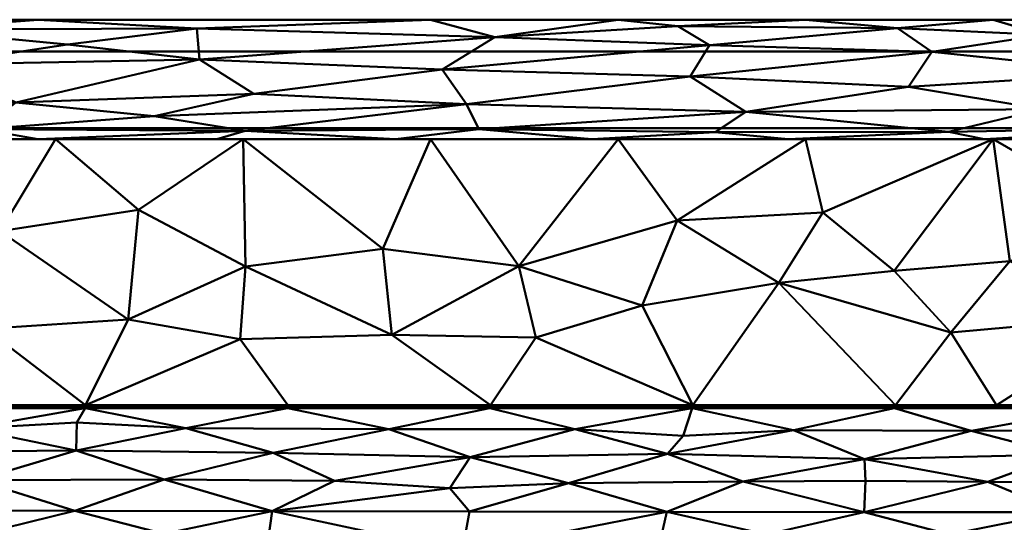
# Model space of a CAD drawing. Header units: millimetres. Extents: x -300 to 300, y -450 to 0.
# Tile 256 of 256: x 16 to 61, y -23 to 0. Entities that reach past the tile are written whole.
import ezdxf

# ---------------------------------------------------------------- set-up
doc = ezdxf.new("R2010")
doc.units = ezdxf.units.MM
doc.layers.add('A-GENM', color=13, linetype='Continuous', lineweight=30)

# ---------------------------------------------------------------- blocks, each defined once
blk = doc.blocks.new('MODEL - MODEL-355502-View 1')
at = {"layer": 'A-GENM', "lineweight": 40}
mesh = blk.add_polyface(dxfattribs=at)
corners = [(23.956, -1.837, 1.765), (17.865, -1.139, 1.538), (11.751, -2.071, 1.804), (10.63, -0.452, 1.077), (8.251, 0), (0, -0.272, 0.864), (13.858, -5.044, 1.081), (8.249, -5.5), (16.498, -5.5), (0, -5.228, 0.864), (7.306, -3.969, 1.682), (21.863, -4.452, 1.497), (26.46, -3.419, 1.811), (15.469, -3.819, 1.726), (0, -0.981, 1.459), (0, -5.5), (0, -3.638, 1.765), (0, -4.519, 1.459), (26.055, -5.13, 0.991), (0, -1.862, 1.765), (0, -2.75, 1.854), (35.151, -2.301, 1.843), (24.747, -5.5), (32.996, -5.5), (37.576, -0.807, 1.368), (23.822, -0.408, 1.034), (16.502, 0), (25.557, 0), (34.612, 0), (36.845, -5.041, 1.091), (36.271, -3.901, 1.713), (0, 0)]
mesh.append_faces([[corners[k] for k in face] for face in [(19, 2, 14), (9, 10, 17), (22, 18, 8)]], dxfattribs={"vtx0": -1, "vtx1": -1})
mesh.append_faces([[corners[k] for k in face] for face in [(0, 1, 2), (3, 4, 5), (9, 6, 10), (11, 12, 13), (7, 6, 9), (8, 18, 6), (0, 12, 21), (20, 10, 2), (0, 2, 13), (24, 25, 0), (3, 14, 2), (25, 26, 3), (3, 1, 25), (13, 2, 10), (28, 25, 24), (13, 10, 6), (13, 6, 11), (29, 18, 23), (21, 24, 0), (18, 30, 11), (13, 12, 0), (12, 11, 30), (18, 11, 6), (2, 1, 3), (1, 0, 25)]], dxfattribs={"vtx0": -1, "vtx1": -1, "vtx2": -1})
mesh.append_faces([[corners[k] for k in face] for face in [(6, 7, 8), (3, 5, 14), (3, 26, 4)]], dxfattribs={"vtx0": -1, "vtx2": -1})
mesh.append_faces([[corners[k] for k in face] for face in [(31, 5, 4)]], dxfattribs={"vtx1": -1})
mesh.append_faces([[corners[k] for k in face] for face in [(16, 17, 10), (19, 20, 2), (22, 23, 18), (27, 26, 25, 28), (20, 16, 10)]], dxfattribs={"vtx1": -1, "vtx2": -1})
mesh.append_faces([[corners[k] for k in face] for face in [(9, 15, 7)]], dxfattribs={"vtx2": -1})
mesh = blk.add_polyface(dxfattribs=at)
corners = [(67.011, -2.442, 1.884), (56.664, -3.096, 1.87), (62.868, -4.126, 1.662), (57.737, -1.479, 1.693), (37.576, -0.807, 1.368), (35.151, -2.301, 1.843), (47.484, -1.175, 1.569), (62.91, -0.694, 1.306), (56.152, -0.384, 1.019), (46.03, -0.301, 0.912), (43.265, 0), (42.053, -5.5), (47.747, -5.187, 0.93), (36.845, -5.041, 1.091), (36.271, -3.901, 1.713), (26.055, -5.13, 0.991), (51.11, -5.5), (58.518, -5.168, 0.959), (74.605, -3.669, 1.806), (49.164, -4.247, 1.603), (46.588, -2.613, 1.872), (26.46, -3.419, 1.811), (32.996, -5.5), (69.925, -4.965, 1.182), (60.167, -5.5), (69.225, 0), (60.572, 0), (70.948, -0.73, 1.338), (69.225, -5.5), (51.919, 0), (34.612, 0)]
mesh.append_faces([[corners[k] for k in face] for face in [(16, 12, 11), (28, 23, 24), (30, 4, 10)]], dxfattribs={"vtx0": -1, "vtx1": -1})
mesh.append_faces([[corners[k] for k in face] for face in [(0, 1, 2), (0, 3, 1), (4, 5, 6), (7, 3, 0), (3, 8, 6), (6, 8, 9), (9, 10, 4), (11, 12, 13), (14, 15, 13), (16, 17, 12), (18, 0, 2), (14, 13, 19), (19, 13, 12), (20, 14, 19), (19, 12, 17), (14, 20, 5), (20, 3, 6), (14, 5, 21), (2, 19, 17), (2, 17, 23), (17, 24, 23), (19, 2, 1), (7, 8, 3), (1, 20, 19), (20, 1, 3), (20, 6, 5), (4, 6, 9), (7, 27, 25), (29, 9, 8), (26, 8, 7), (27, 7, 0)]], dxfattribs={"vtx0": -1, "vtx1": -1, "vtx2": -1})
mesh.append_faces([[corners[k] for k in face] for face in [(13, 22, 11), (9, 29, 10), (17, 16, 24)]], dxfattribs={"vtx0": -1, "vtx2": -1})
mesh.append_faces([[corners[k] for k in face] for face in [(25, 26, 7), (26, 29, 8)]], dxfattribs={"vtx1": -1, "vtx2": -1})
mesh = blk.add_polyface(dxfattribs=at)
corners = [(276.899, -5, -110), (-276.899, -5, -110), (-276.899, -1.464, -108.536), (-276.899, 0, -105), (276.899, 0, -105), (276.899, -1.464, -108.536)]
mesh.append_faces([[corners[k] for k in face] for face in [(3, 4, 5, 2)]], dxfattribs={"vtx2": -1})
mesh.append_faces([[corners[k] for k in face] for face in [(5, 0, 1, 2)]], dxfattribs={"vtx3": -1})
mesh = blk.add_polyface(dxfattribs=at)
corners = [(-276.899, 0, -105), (-276.899, 0), (276.899, 0), (276.899, 0, -105)]
mesh.append_faces([[corners[k] for k in face] for face in [(0, 1, 2, 3)]])
mesh = blk.add_polyface(dxfattribs=at)
corners = [(294.911, -426.924, -110), (294.787, -429.851, -110), (294.371, -432.752, -110), (293.58, -435.571, -110), (292.317, -438.211, -110), (290.513, -440.513, -110), (288.211, -442.317, -110), (285.571, -443.58, -110), (282.752, -444.371, -110), (279.852, -444.787, -110), (276.924, -444.911, -110), (-276.924, -444.911, -110), (-279.851, -444.787, -110), (-282.752, -444.371, -110), (-285.571, -443.58, -110), (-288.211, -442.317, -110), (-290.513, -440.513, -110), (-292.317, -438.211, -110), (-293.58, -435.571, -110), (-294.371, -432.752, -110), (-294.787, -429.852, -110), (-294.911, -426.924, -110), (-294.911, -23, -110), (-294.787, -20.069, -110), (-294.37, -17.166, -110), (-293.577, -14.344, -110), (-292.312, -11.702, -110), (-290.504, -9.399, -110), (-288.199, -7.594, -110), (-285.555, -6.332, -110), (-282.733, -5.541, -110), (-279.83, -5.124, -110), (-276.899, -5, -110), (276.899, -5, -110), (279.829, -5.124, -110), (282.733, -5.541, -110), (285.555, -6.332, -110), (288.199, -7.594, -110), (290.504, -9.399, -110), (292.312, -11.702, -110), (293.577, -14.344, -110), (294.37, -17.166, -110), (294.787, -20.069, -110), (294.911, -23, -110), (22, -230, -110), (21.25, -224.306, -110), (19.053, -219, -110), (15.556, -214.444, -110), (11, -210.947, -110), (5.694, -208.75, -110), (0, -208, -110), (-5.694, -208.75, -110), (-11, -210.947, -110), (-15.556, -214.444, -110), (-19.053, -219, -110), (-21.25, -224.306, -110), (-22, -230, -110), (-21.25, -235.694, -110), (-19.053, -241, -110), (-15.556, -245.556, -110), (-11, -249.053, -110), (-5.694, -251.25, -110), (0, -252, -110), (5.694, -251.25, -110), (11, -249.053, -110), (15.556, -245.556, -110), (19.053, -241, -110), (21.25, -235.694, -110)]
mesh.append_faces([[corners[k] for k in face] for face in [(64, 10, 63), (61, 11, 60), (59, 11, 58), (51, 32, 50)]], dxfattribs={"vtx0": -1, "vtx1": -1})
mesh.append_faces([[corners[k] for k in face] for face in [(58, 11, 21, 57)]], dxfattribs={"vtx0": -1, "vtx1": -1, "vtx2": -1})
mesh.append_faces([[corners[k] for k in face] for face in [(33, 43, 46, 47)]], dxfattribs={"vtx0": -1, "vtx1": -1, "vtx3": -1})
mesh.append_faces([[corners[k] for k in face] for face in [(0, 67, 44, 43), (0, 66, 67), (41, 35, 36, 40), (35, 41, 42, 34), (40, 36, 37), (34, 42, 43, 33), (33, 49, 50, 32), (43, 45, 46), (43, 44, 45), (20, 12, 13), (22, 54, 55), (32, 52, 53), (22, 55, 56)]], dxfattribs={"vtx0": -1, "vtx2": -1})
mesh.append_faces([[corners[k] for k in face] for face in [(0, 9, 10, 66), (32, 53, 54, 22)]], dxfattribs={"vtx0": -1, "vtx2": -1, "vtx3": -1})
mesh.append_faces([[corners[k] for k in face] for face in [(2, 7, 8, 9), (18, 13, 14, 15), (13, 18, 19, 20)]], dxfattribs={"vtx0": -1, "vtx3": -1})
mesh.append_faces([[corners[k] for k in face] for face in [(3, 4, 7, 2), (1, 2, 9, 0), (65, 66, 10), (64, 65, 10), (47, 48, 33), (48, 49, 33), (61, 62, 11), (59, 60, 11), (51, 52, 32), (28, 29, 25)]], dxfattribs={"vtx1": -1, "vtx2": -1})
mesh.append_faces([[corners[k] for k in face] for face in [(62, 63, 10, 11), (11, 12, 20, 21), (56, 57, 21, 22), (31, 32, 22, 23), (23, 24, 30, 31), (24, 25, 29, 30)]], dxfattribs={"vtx1": -1, "vtx3": -1})
mesh.append_faces([[corners[k] for k in face] for face in [(26, 27, 28, 25)]], dxfattribs={"vtx2": -1})
mesh.append_faces([[corners[k] for k in face] for face in [(4, 5, 6, 7), (37, 38, 39, 40), (15, 16, 17, 18)]], dxfattribs={"vtx3": -1})
mesh = blk.add_polyface(dxfattribs=at)
corners = [(-4.698, -11.635, -3.707), (0, -5.5), (-8.653, -5.5), (14.753, -9.756, -2.571), (8.653, -5.5), (8.089, -11.636, -3.707), (9.343, -17.771, -7.414), (18.686, -17.771, -7.414), (14.067, -14.259, -5.292), (1.699, -9.756, -2.572), (2.438, -13.893, -5.071), (-10.246, -13.752, -4.986), (-18.687, -17.771, -7.414), (-9.344, -17.771, -7.414), (39.472, -14.649, -5.528), (46.717, -17.771, -7.414), (44.371, -13.18, -4.64), (0, -17.771, -7.414), (26.073, -11.377, -3.551), (20.664, -13.818, -5.026), (25.83, -14.728, -5.576), (21.132, -8.766, -1.973), (25.959, -5.5), (17.306, -5.5), (43.265, -5.5), (34.612, -5.5), (38.678, -11.358, -3.54), (32.402, -10.564, -3.059), (32.819, -14.535, -5.459), (-10.388, -9.782, -2.587), (-17.306, -5.5), (28.03, -17.771, -7.414), (37.373, -17.771, -7.414), (45.993, -9.255, -2.269)]
mesh.append_faces([[corners[k] for k in face] for face in [(30, 29, 2), (1, 9, 4), (6, 10, 17), (22, 27, 25), (15, 14, 32)]], dxfattribs={"vtx0": -1, "vtx1": -1})
mesh.append_faces([[corners[k] for k in face] for face in [(3, 4, 5), (8, 5, 6), (9, 1, 0), (10, 5, 9), (14, 15, 16), (18, 19, 20), (21, 19, 18), (27, 18, 28), (8, 3, 5), (29, 11, 0), (0, 2, 29), (10, 6, 5), (0, 10, 9), (10, 0, 17), (7, 19, 8), (21, 23, 3), (3, 8, 19), (9, 5, 4), (27, 22, 18), (20, 28, 18), (19, 21, 3), (22, 21, 18), (7, 20, 19), (14, 28, 32), (28, 26, 27), (26, 25, 27), (24, 26, 33), (16, 33, 26), (14, 16, 26), (28, 14, 26)]], dxfattribs={"vtx0": -1, "vtx1": -1, "vtx2": -1})
mesh.append_faces([[corners[k] for k in face] for face in [(28, 20, 31, 32)]], dxfattribs={"vtx0": -1, "vtx1": -1, "vtx3": -1})
mesh.append_faces([[corners[k] for k in face] for face in [(0, 1, 2), (0, 13, 17), (21, 22, 23), (3, 23, 4)]], dxfattribs={"vtx0": -1, "vtx2": -1})
mesh.append_faces([[corners[k] for k in face] for face in [(11, 12, 13, 0)]], dxfattribs={"vtx0": -1, "vtx2": -1, "vtx3": -1})
mesh.append_faces([[corners[k] for k in face] for face in [(6, 7, 8), (24, 25, 26), (7, 31, 20)]], dxfattribs={"vtx1": -1, "vtx2": -1})
mesh = blk.add_polyface(dxfattribs=at)
corners = [(87.863, -12.166, -4.028), (93.304, -9.886, -2.65), (87.265, -8.827, -2.01), (84.091, -17.771, -7.414), (88.762, -17.771, -7.414), (61.35, -11.133, -3.404), (58.616, -14.422, -5.391), (67.169, -13.659, -4.93), (56.005, -11.584, -3.676), (69.225, -5.5), (73.05, -11.415, -3.574), (77.878, -5.5), (86.531, -5.5), (81.832, -9.445, -2.384), (72.233, -14.81, -5.625), (67.453, -9.465, -2.395), (93.336, -13.709, -4.96), (98.782, -11.685, -3.737), (81.153, -13.854, -5.048), (74.747, -17.771, -7.414), (46.717, -17.771, -7.414), (56.06, -17.771, -7.414), (50.684, -12.135, -4.009), (93.434, -17.771, -7.414), (52.717, -8.888, -2.047), (45.993, -9.255, -2.269), (51.919, -5.5), (44.371, -13.18, -4.64), (60.572, -5.5), (60.732, -17.771, -7.414), (65.404, -17.771, -7.414), (43.265, -5.5), (95.184, -5.5)]
mesh.append_faces([[corners[k] for k in face] for face in [(9, 10, 11), (26, 24, 28), (29, 6, 21), (30, 7, 29)]], dxfattribs={"vtx0": -1, "vtx1": -1})
mesh.append_faces([[corners[k] for k in face] for face in [(0, 1, 2), (5, 6, 7), (8, 6, 5), (12, 13, 2), (10, 7, 14), (15, 7, 10), (16, 17, 1), (10, 14, 18), (10, 18, 13), (11, 10, 13), (18, 0, 13), (0, 2, 13), (18, 3, 0), (24, 25, 22), (10, 9, 15), (6, 8, 22), (25, 24, 26), (27, 22, 25), (29, 7, 6), (5, 7, 15), (22, 21, 6), (0, 16, 1), (24, 22, 8), (8, 5, 28), (20, 22, 27), (30, 14, 7), (18, 14, 19), (28, 24, 8), (15, 28, 5), (32, 2, 1), (4, 16, 0)]], dxfattribs={"vtx0": -1, "vtx1": -1, "vtx2": -1})
mesh.append_faces([[corners[k] for k in face] for face in [(0, 3, 4), (15, 9, 28), (14, 30, 19), (25, 26, 31)]], dxfattribs={"vtx0": -1, "vtx2": -1})
mesh.append_faces([[corners[k] for k in face] for face in [(19, 3, 18), (20, 21, 22), (4, 23, 16), (12, 11, 13), (32, 12, 2)]], dxfattribs={"vtx1": -1, "vtx2": -1})
mesh = blk.add_polyface(dxfattribs=at)
corners = [(9.335, -17.914, -7.622), (-0.001, -17.914, -7.62), (4.043, -18.881, -8.785), (9.147, -19.94, -9.692), (-0.091, -20.033, -9.755), (13.677, -21.225, -10.398), (5.395, -21.214, -10.39), (23.316, -18.828, -8.735), (18.671, -17.914, -7.625), (18.282, -18.57, -8.452), (28.007, -17.914, -7.627), (32.691, -18.886, -8.801), (30.176, -21.257, -10.428), (36.44, -20.168, -9.87), (27.347, -19.977, -9.73), (-9.337, -17.914, -7.622), (-4.657, -18.826, -8.728), (13.315, -18.846, -8.75), (9.092, -22.631, -10.774), (22.32, -21.195, -10.394), (18.252, -19.867, -9.644), (-5.302, -21.184, -10.378), (0.025, -21.531, -10.508), (-0.012, -22.616, -10.769), (27.301, -22.659, -10.794), (35.495, -21.597, -10.56), (18.197, -22.646, -10.78), (-9.321, -19.91, -9.671)]
mesh.append_faces([[corners[k] for k in face] for face in [(15, 16, 1), (0, 17, 8), (18, 6, 23)]], dxfattribs={"vtx0": -1, "vtx1": -1})
mesh.append_faces([[corners[k] for k in face] for face in [(3, 2, 4), (5, 3, 6), (7, 8, 9), (10, 7, 11), (12, 13, 14), (9, 8, 17), (5, 6, 18), (2, 17, 0), (19, 14, 20), (14, 13, 11), (7, 14, 11), (21, 22, 4), (1, 16, 2), (22, 21, 23), (6, 3, 4), (3, 17, 2), (12, 24, 25), (5, 19, 20), (3, 20, 17), (19, 24, 12), (14, 7, 20), (16, 27, 4), (22, 6, 4), (14, 19, 12), (3, 5, 20), (9, 17, 20), (2, 16, 4), (5, 26, 19), (22, 23, 6), (7, 9, 20)]], dxfattribs={"vtx0": -1, "vtx1": -1, "vtx2": -1})
mesh.append_faces([[corners[k] for k in face] for face in [(7, 10, 8), (19, 26, 24)]], dxfattribs={"vtx0": -1, "vtx2": -1})
mesh.append_faces([[corners[k] for k in face] for face in [(0, 1, 2), (18, 26, 5)]], dxfattribs={"vtx1": -1, "vtx2": -1})
mesh = blk.add_polyface(dxfattribs=at)
corners = [(16.141, -17.88, -7.564), (16.655, -17.881, -7.566), (16.408, -17.851, -7.508), (16.921, -17.914, -7.624), (16.922, -17.852, -7.509), (13.432, -17.851, -7.508), (13.79, -17.878, -7.56), (13.946, -17.844, -7.495), (13.129, -17.881, -7.565), (17.798, -17.878, -7.559), (18.228, -17.851, -7.508), (17.589, -17.834, -7.479), (14.308, -17.814, -7.452), (14.015, -17.771, -7.414), (15.895, -17.851, -7.508), (15.463, -17.878, -7.559), (17.143, -17.816, -7.455), (16.644, -17.817, -7.455), (15.767, -17.771, -7.414), (15.256, -17.834, -7.479), (15.754, -17.914, -7.624), (14.808, -17.816, -7.455), (14.458, -17.851, -7.509), (14.587, -17.914, -7.624), (14.876, -17.878, -7.56), (18.102, -17.771, -7.414), (17.504, -17.914, -7.624), (18.088, -17.914, -7.625), (16.935, -17.771, -7.414), (16.351, -17.771, -7.414), (17.518, -17.771, -7.414), (14.599, -17.771, -7.414), (16.337, -17.914, -7.624), (15.17, -17.914, -7.624), (14.003, -17.914, -7.624), (15.183, -17.771, -7.414), (13.431, -17.771, -7.414), (13.42, -17.914, -7.623)]
mesh.append_faces([[corners[k] for k in face] for face in [(28, 16, 30), (20, 15, 33), (18, 14, 29), (23, 6, 34), (31, 21, 35), (36, 7, 13), (30, 11, 25)]], dxfattribs={"vtx0": -1, "vtx1": -1})
mesh.append_faces([[corners[k] for k in face] for face in [(0, 1, 2), (1, 3, 4), (5, 6, 7), (8, 6, 5), (9, 10, 11), (7, 12, 13), (14, 15, 0), (16, 17, 4), (14, 2, 17), (14, 18, 19), (15, 20, 0), (15, 14, 19), (21, 12, 22), (22, 23, 24), (10, 25, 11), (9, 4, 26), (11, 4, 9), (28, 17, 16), (30, 16, 11), (4, 17, 2), (31, 12, 21), (1, 4, 2), (32, 1, 0), (11, 16, 4), (14, 0, 2), (15, 24, 33), (15, 19, 24), (22, 24, 19), (14, 17, 29), (35, 21, 19), (22, 12, 7), (6, 23, 22), (7, 36, 5), (7, 6, 22), (19, 21, 22)]], dxfattribs={"vtx0": -1, "vtx1": -1, "vtx2": -1})
mesh.append_faces([[corners[k] for k in face] for face in [(9, 26, 27), (1, 32, 3)]], dxfattribs={"vtx0": -1, "vtx2": -1})
mesh.append_faces([[corners[k] for k in face] for face in [(28, 29, 17), (3, 26, 4), (20, 32, 0), (31, 13, 12), (23, 33, 24), (18, 35, 19), (37, 34, 6)]], dxfattribs={"vtx1": -1, "vtx2": -1})
mesh = blk.add_polyface(dxfattribs=at)
corners = [(20.732, -17.818, -7.456), (20.423, -17.852, -7.509), (20.932, -17.852, -7.51), (19.84, -17.856, -7.516), (18.988, -17.881, -7.566), (19.255, -17.914, -7.625), (18.473, -17.88, -7.564), (18.742, -17.851, -7.507), (20.422, -17.914, -7.625), (21.005, -17.914, -7.625), (20.109, -17.819, -7.458), (19.564, -17.817, -7.456), (18.98, -17.817, -7.455), (19.256, -17.852, -7.509), (18.228, -17.851, -7.508), (17.798, -17.878, -7.559), (19.27, -17.771, -7.414), (18.686, -17.771, -7.414), (18.088, -17.914, -7.625), (20.438, -17.771, -7.414), (21.606, -17.771, -7.414), (21.24, -17.817, -7.455), (21.772, -17.821, -7.46), (21.44, -17.852, -7.509), (22.127, -17.865, -7.534), (22.895, -17.851, -7.508), (22.774, -17.771, -7.414), (22.375, -17.826, -7.468), (19.854, -17.771, -7.414), (19.838, -17.914, -7.625), (21.022, -17.771, -7.414), (18.671, -17.914, -7.625), (22.19, -17.771, -7.414), (21.589, -17.914, -7.625), (22.756, -17.914, -7.626), (23.049, -17.883, -7.57), (22.172, -17.914, -7.626), (18.102, -17.771, -7.414)]
mesh.append_faces([[corners[k] for k in face] for face in [(29, 3, 5), (19, 0, 30), (8, 3, 29), (34, 24, 36), (36, 24, 33)]], dxfattribs={"vtx0": -1, "vtx1": -1})
mesh.append_faces([[corners[k] for k in face] for face in [(0, 1, 2), (3, 4, 5), (6, 4, 7), (1, 0, 10), (11, 12, 13), (6, 14, 15), (13, 3, 11), (14, 7, 12), (17, 14, 12), (15, 18, 6), (19, 10, 0), (20, 21, 22), (2, 23, 21), (23, 24, 22), (9, 23, 2), (25, 26, 27), (11, 10, 28), (7, 4, 13), (3, 10, 11), (8, 1, 3), (1, 10, 3), (30, 0, 21), (2, 21, 0), (16, 12, 11), (13, 12, 7), (13, 4, 3), (31, 4, 6), (14, 6, 7), (1, 8, 2), (22, 21, 23), (24, 27, 22), (32, 22, 27), (23, 33, 24), (27, 24, 25), (34, 35, 24)]], dxfattribs={"vtx0": -1, "vtx1": -1, "vtx2": -1})
mesh.append_faces([[corners[k] for k in face] for face in [(4, 31, 5), (22, 32, 20), (14, 17, 37), (23, 9, 33)]], dxfattribs={"vtx0": -1, "vtx2": -1})
mesh.append_faces([[corners[k] for k in face] for face in [(8, 9, 2), (16, 17, 12), (28, 16, 11), (19, 28, 10), (18, 31, 6), (20, 30, 21), (26, 32, 27)]], dxfattribs={"vtx1": -1, "vtx2": -1})
mesh = blk.add_polyface(dxfattribs=at)
corners = [(23.923, -17.914, -7.626), (23.925, -17.852, -7.509), (23.409, -17.859, -7.522), (26.259, -17.852, -7.509), (25.599, -17.864, -7.533), (26.257, -17.914, -7.627), (24.236, -17.818, -7.456), (23.573, -17.821, -7.46), (27.718, -17.883, -7.57), (28.007, -17.914, -7.627), (28.076, -17.858, -7.522), (24.432, -17.852, -7.511), (25.278, -17.821, -7.461), (25.11, -17.771, -7.414), (24.743, -17.817, -7.455), (23.049, -17.883, -7.57), (23.339, -17.914, -7.626), (23.942, -17.771, -7.414), (22.895, -17.851, -7.508), (22.127, -17.865, -7.534), (24.94, -17.852, -7.509), (24.506, -17.914, -7.626), (26.911, -17.859, -7.523), (26.572, -17.818, -7.457), (27.562, -17.851, -7.508), (27.446, -17.771, -7.414), (27.152, -17.821, -7.46), (25.843, -17.824, -7.465), (26.278, -17.771, -7.414), (22.756, -17.914, -7.626), (23.358, -17.771, -7.414), (22.774, -17.771, -7.414), (24.526, -17.771, -7.414), (25.694, -17.771, -7.414), (25.09, -17.914, -7.626), (25.673, -17.914, -7.626), (26.862, -17.771, -7.414), (27.424, -17.914, -7.627), (26.84, -17.914, -7.627), (28.243, -17.821, -7.46)]
mesh.append_faces([[corners[k] for k in face] for face in [(17, 6, 32), (35, 4, 34), (28, 23, 36), (21, 11, 0), (0, 2, 16), (5, 4, 35)]], dxfattribs={"vtx0": -1, "vtx1": -1})
mesh.append_faces([[corners[k] for k in face] for face in [(0, 1, 2), (3, 4, 5), (6, 7, 1), (8, 9, 10), (6, 1, 11), (12, 13, 14), (7, 2, 1), (2, 15, 16), (17, 7, 6), (15, 18, 19), (20, 14, 11), (21, 20, 11), (3, 22, 23), (24, 25, 26), (22, 8, 24), (3, 23, 27), (20, 4, 12), (28, 27, 23), (18, 15, 2), (7, 31, 18), (1, 0, 11), (2, 7, 18), (32, 6, 14), (11, 14, 6), (12, 14, 20), (12, 4, 27), (33, 12, 27), (3, 5, 22), (20, 34, 4), (3, 27, 4), (23, 26, 36), (22, 26, 23), (24, 26, 22), (37, 8, 22), (24, 8, 10), (39, 25, 24)]], dxfattribs={"vtx0": -1, "vtx1": -1, "vtx2": -1})
mesh.append_faces([[corners[k] for k in face] for face in [(12, 33, 13), (20, 21, 34)]], dxfattribs={"vtx0": -1, "vtx2": -1})
mesh.append_faces([[corners[k] for k in face] for face in [(29, 16, 15), (30, 31, 7, 17), (13, 32, 14), (28, 33, 27), (37, 9, 8), (25, 36, 26), (38, 37, 22, 5)]], dxfattribs={"vtx1": -1, "vtx2": -1})
mesh = blk.add_polyface(dxfattribs=at)
corners = [(63.76, -20.043, -9.837), (68.292, -21.32, -10.537), (71.75, -20.046, -9.858), (49.024, -21.289, -10.475), (40.979, -21.372, -10.49), (45.51, -22.686, -10.827), (54.675, -21.268, -10.48), (54.615, -22.698, -10.848), (59.558, -18.96, -8.905), (67.752, -18.931, -8.886), (65.352, -17.914, -7.636), (54.644, -20.263, -9.963), (51.362, -18.925, -8.859), (63.72, -22.71, -10.874), (60.322, -21.312, -10.511), (35.495, -21.597, -10.56), (36.44, -20.168, -9.87), (36.406, -22.673, -10.807), (56.016, -17.914, -7.634), (45.551, -20.011, -9.778), (46.679, -17.914, -7.632), (46.261, -19.179, -9.102), (41.27, -18.881, -8.803), (37.343, -17.914, -7.629), (32.691, -18.886, -8.801), (28.007, -17.914, -7.627), (27.301, -22.659, -10.794), (30.176, -21.257, -10.428)]
mesh.append_faces([[corners[k] for k in face] for face in [(13, 14, 7), (20, 12, 18), (7, 3, 5), (17, 15, 26)]], dxfattribs={"vtx0": -1, "vtx1": -1})
mesh.append_faces([[corners[k] for k in face] for face in [(0, 1, 2), (3, 4, 5), (6, 3, 7), (8, 9, 10), (11, 8, 12), (15, 4, 16), (14, 0, 11), (15, 17, 4), (1, 14, 13), (0, 2, 9), (19, 11, 12), (12, 20, 21), (21, 19, 12), (22, 21, 20), (24, 22, 23), (8, 0, 9), (19, 22, 16), (16, 22, 24), (12, 8, 18), (6, 11, 3), (0, 8, 11), (21, 22, 19), (19, 4, 3), (4, 19, 16), (1, 0, 14), (3, 11, 19), (27, 15, 16), (6, 14, 11), (14, 6, 7)]], dxfattribs={"vtx0": -1, "vtx1": -1, "vtx2": -1})
mesh.append_faces([[corners[k] for k in face] for face in [(8, 10, 18)]], dxfattribs={"vtx0": -1, "vtx2": -1})
mesh.append_faces([[corners[k] for k in face] for face in [(20, 23, 22), (17, 5, 4), (23, 25, 24)]], dxfattribs={"vtx1": -1, "vtx2": -1})
mesh = blk.add_polyface(dxfattribs=at)
corners = [(28.908, -17.818, -7.457), (28.243, -17.821, -7.46), (28.593, -17.852, -7.51), (29.415, -17.817, -7.455), (29.952, -17.821, -7.461), (29.782, -17.771, -7.414), (31.508, -17.914, -7.628), (31.773, -17.879, -7.563), (31.219, -17.884, -7.571), (29.607, -17.852, -7.51), (30.285, -17.866, -7.536), (32.397, -17.817, -7.455), (31.613, -17.848, -7.503), (32.119, -17.851, -7.508), (29.1, -17.853, -7.511), (28.591, -17.914, -7.627), (29.174, -17.914, -7.627), (28.614, -17.771, -7.414), (28.076, -17.858, -7.522), (32.635, -17.852, -7.511), (32.913, -17.818, -7.457), (32.386, -17.882, -7.567), (30.718, -17.882, -7.568), (31.106, -17.851, -7.508), (30.95, -17.771, -7.414), (30.569, -17.827, -7.469), (28.03, -17.771, -7.414), (27.446, -17.771, -7.414), (27.562, -17.851, -7.508), (29.198, -17.771, -7.414), (30.366, -17.771, -7.414), (30.925, -17.914, -7.628), (31.534, -17.771, -7.414), (29.758, -17.914, -7.627), (28.007, -17.914, -7.627), (30.341, -17.914, -7.628), (32.675, -17.914, -7.628), (32.092, -17.914, -7.628), (32.118, -17.771, -7.414), (32.702, -17.771, -7.414)]
mesh.append_faces([[corners[k] for k in face] for face in [(17, 0, 29), (15, 18, 34), (31, 22, 35), (36, 21, 37), (32, 12, 38), (35, 10, 33)]], dxfattribs={"vtx0": -1, "vtx1": -1})
mesh.append_faces([[corners[k] for k in face] for face in [(0, 1, 2), (3, 4, 5), (6, 7, 8), (4, 9, 10), (11, 12, 13), (0, 2, 14), (17, 1, 0), (9, 3, 14), (1, 18, 2), (16, 9, 14), (7, 13, 12), (11, 19, 20), (13, 7, 21), (22, 8, 23), (23, 24, 25), (18, 15, 2), (18, 1, 28), (29, 0, 3), (14, 3, 0), (4, 3, 9), (25, 4, 10), (30, 4, 25), (23, 25, 22), (9, 33, 10), (31, 8, 22), (35, 22, 10), (8, 7, 12), (23, 8, 12), (25, 10, 22), (37, 21, 7), (13, 21, 19), (12, 11, 38), (11, 13, 19), (12, 32, 23), (2, 15, 14)]], dxfattribs={"vtx0": -1, "vtx1": -1, "vtx2": -1})
mesh.append_faces([[corners[k] for k in face] for face in [(23, 32, 24), (7, 6, 37), (11, 39, 38), (9, 16, 33)]], dxfattribs={"vtx0": -1, "vtx2": -1})
mesh.append_faces([[corners[k] for k in face] for face in [(15, 16, 14), (26, 27, 1, 17), (30, 5, 4), (5, 29, 3), (31, 6, 8), (24, 30, 25)]], dxfattribs={"vtx1": -1, "vtx2": -1})
mesh = blk.add_polyface(dxfattribs=at)
corners = [(35.117, -17.847, -7.501), (35.037, -17.771, -7.414), (34.455, -17.851, -7.508), (37.308, -17.852, -7.511), (37.589, -17.818, -7.457), (37.072, -17.817, -7.455), (36.176, -17.914, -7.629), (36.443, -17.879, -7.563), (35.887, -17.884, -7.572), (36.791, -17.851, -7.508), (36.285, -17.848, -7.503), (34.72, -17.882, -7.568), (35.252, -17.88, -7.566), (37.054, -17.882, -7.568), (37.343, -17.914, -7.629), (35.779, -17.851, -7.508), (36.205, -17.771, -7.414), (32.913, -17.818, -7.457), (33.152, -17.852, -7.51), (33.579, -17.822, -7.462), (32.635, -17.852, -7.511), (32.386, -17.882, -7.567), (32.675, -17.914, -7.628), (33.286, -17.771, -7.414), (33.793, -17.867, -7.539), (35.009, -17.914, -7.629), (34.227, -17.882, -7.569), (33.842, -17.914, -7.628), (33.259, -17.914, -7.628), (32.702, -17.771, -7.414), (32.397, -17.817, -7.455), (33.87, -17.771, -7.414), (34.426, -17.914, -7.629), (34.453, -17.771, -7.414), (35.593, -17.914, -7.629), (36.76, -17.914, -7.629), (36.789, -17.771, -7.414), (37.373, -17.771, -7.414), (35.621, -17.771, -7.414)]
mesh.append_faces([[corners[k] for k in face] for face in [(27, 24, 28), (32, 26, 27), (6, 8, 34), (14, 13, 35), (1, 0, 38), (16, 10, 36)]], dxfattribs={"vtx0": -1, "vtx1": -1})
mesh.append_faces([[corners[k] for k in face] for face in [(0, 1, 2), (3, 4, 5), (6, 7, 8), (7, 9, 10), (11, 12, 0), (10, 9, 5), (9, 7, 13), (13, 14, 3), (15, 12, 8), (16, 15, 10), (17, 18, 19), (18, 20, 21), (22, 18, 21), (19, 23, 17), (19, 18, 24), (11, 25, 12), (26, 11, 2), (18, 28, 24), (29, 30, 17), (18, 17, 20), (19, 2, 31), (24, 2, 19), (32, 11, 26), (27, 26, 24), (0, 2, 11), (12, 15, 0), (24, 26, 2), (34, 8, 12), (8, 7, 10), (15, 8, 10), (35, 13, 7), (9, 13, 3), (10, 5, 36), (5, 9, 3), (37, 5, 4), (15, 38, 0)]], dxfattribs={"vtx0": -1, "vtx1": -1, "vtx2": -1})
mesh.append_faces([[corners[k] for k in face] for face in [(19, 31, 23), (12, 25, 34), (7, 6, 35), (5, 37, 36), (15, 16, 38), (18, 22, 28)]], dxfattribs={"vtx0": -1, "vtx2": -1})
mesh.append_faces([[corners[k] for k in face] for face in [(23, 29, 17), (32, 25, 11), (33, 31, 2, 1)]], dxfattribs={"vtx1": -1, "vtx2": -1})
mesh = blk.add_polyface(dxfattribs=at)
corners = [(37.825, -17.852, -7.51), (37.308, -17.852, -7.511), (37.343, -17.914, -7.629), (41.461, -17.771, -7.414), (41.463, -17.851, -7.508), (41.747, -17.817, -7.455), (39.125, -17.771, -7.414), (39.127, -17.851, -7.508), (39.409, -17.817, -7.455), (42.265, -17.818, -7.457), (41.981, -17.853, -7.512), (38.251, -17.822, -7.462), (37.589, -17.818, -7.457), (38.467, -17.867, -7.54), (39.927, -17.818, -7.457), (39.644, -17.853, -7.511), (37.957, -17.771, -7.414), (40.162, -17.852, -7.51), (40.587, -17.822, -7.462), (39.388, -17.882, -7.568), (39.677, -17.914, -7.63), (40.293, -17.771, -7.414), (40.804, -17.867, -7.54), (41.722, -17.882, -7.568), (42.011, -17.914, -7.63), (42.499, -17.852, -7.511), (37.927, -17.914, -7.629), (37.373, -17.771, -7.414), (38.541, -17.771, -7.414), (39.094, -17.914, -7.63), (38.51, -17.914, -7.63), (40.261, -17.914, -7.63), (39.709, -17.771, -7.414), (40.877, -17.771, -7.414), (41.428, -17.914, -7.63), (40.844, -17.914, -7.63), (42.045, -17.771, -7.414), (42.629, -17.771, -7.414), (42.595, -17.914, -7.631)]
mesh.append_faces([[corners[k] for k in face] for face in [(34, 22, 35), (35, 22, 31)]], dxfattribs={"vtx0": -1, "vtx1": -1})
mesh.append_faces([[corners[k] for k in face] for face in [(0, 1, 2), (3, 4, 5), (6, 7, 8), (9, 5, 10), (0, 11, 12), (0, 13, 11), (14, 8, 15), (16, 12, 11), (14, 17, 18), (19, 7, 13), (20, 17, 15), (19, 20, 15), (18, 21, 14), (18, 17, 22), (23, 4, 22), (24, 25, 10), (23, 24, 10), (0, 26, 13), (0, 12, 1), (11, 7, 28), (13, 7, 11), (29, 19, 13), (7, 19, 15), (17, 31, 22), (8, 7, 15), (32, 8, 14), (17, 14, 15), (18, 4, 33), (22, 4, 18), (34, 23, 22), (4, 23, 10), (5, 4, 10), (36, 5, 9), (25, 9, 10)]], dxfattribs={"vtx0": -1, "vtx1": -1, "vtx2": -1})
mesh.append_faces([[corners[k] for k in face] for face in [(11, 28, 16), (8, 32, 6), (18, 33, 21), (5, 36, 3), (0, 2, 26), (17, 20, 31), (25, 24, 38)]], dxfattribs={"vtx0": -1, "vtx2": -1})
mesh.append_faces([[corners[k] for k in face] for face in [(16, 27, 12), (29, 20, 19), (30, 29, 13, 26), (6, 28, 7), (21, 32, 14), (34, 24, 23), (3, 33, 4), (37, 36, 9)]], dxfattribs={"vtx1": -1, "vtx2": -1})
mesh = blk.add_polyface(dxfattribs=at)
corners = [(44.932, -17.852, -7.511), (44.591, -17.821, -7.461), (44.411, -17.858, -7.522), (46.679, -17.914, -7.632), (46.745, -17.858, -7.522), (46.39, -17.883, -7.572), (45.582, -17.86, -7.527), (44.929, -17.914, -7.631), (45.512, -17.914, -7.631), (46.096, -17.914, -7.631), (47.916, -17.86, -7.527), (47.263, -17.914, -7.632), (47.847, -17.914, -7.632), (47.266, -17.852, -7.511), (47.595, -17.819, -7.458), (46.927, -17.821, -7.461), (45.259, -17.819, -7.458), (47.301, -17.771, -7.414), (46.228, -17.851, -7.509), (46.133, -17.771, -7.414), (45.832, -17.82, -7.46), (42.499, -17.852, -7.511), (42.923, -17.822, -7.462), (42.265, -17.818, -7.457), (42.629, -17.771, -7.414), (43.141, -17.867, -7.54), (44.056, -17.883, -7.572), (44.345, -17.914, -7.631), (44.965, -17.771, -7.414), (43.895, -17.851, -7.509), (43.797, -17.771, -7.414), (43.497, -17.82, -7.46), (42.595, -17.914, -7.631), (43.178, -17.914, -7.631), (43.762, -17.914, -7.631), (43.213, -17.771, -7.414), (44.381, -17.771, -7.414), (45.549, -17.771, -7.414), (46.717, -17.771, -7.414), (47.885, -17.771, -7.414), (48.167, -17.82, -7.46)]
mesh.append_faces([[corners[k] for k in face] for face in [(24, 22, 35), (28, 16, 37), (7, 2, 27), (17, 14, 39), (11, 4, 3)]], dxfattribs={"vtx0": -1, "vtx1": -1})
mesh.append_faces([[corners[k] for k in face] for face in [(0, 1, 2), (3, 4, 5), (13, 10, 14), (13, 14, 15), (0, 6, 16), (17, 15, 14), (15, 4, 13), (18, 19, 20), (6, 5, 18), (0, 16, 1), (21, 22, 23), (22, 24, 23), (22, 21, 25), (2, 26, 27), (28, 1, 16), (26, 29, 25), (29, 30, 31), (21, 32, 25), (22, 31, 35), (22, 25, 31), (29, 31, 25), (34, 26, 25), (29, 26, 2), (1, 30, 29), (2, 7, 0), (2, 1, 29), (16, 20, 37), (6, 20, 16), (18, 20, 6), (9, 5, 6), (18, 5, 4), (15, 19, 18), (4, 11, 13), (4, 15, 18), (14, 40, 39), (13, 11, 10), (0, 7, 6)]], dxfattribs={"vtx0": -1, "vtx1": -1, "vtx2": -1})
mesh.append_faces([[corners[k] for k in face] for face in [(10, 11, 12)]], dxfattribs={"vtx0": -1, "vtx2": -1})
mesh.append_faces([[corners[k] for k in face] for face in [(6, 7, 8, 9), (25, 32, 33, 34)]], dxfattribs={"vtx0": -1, "vtx3": -1})
mesh.append_faces([[corners[k] for k in face] for face in [(34, 27, 26), (36, 30, 1, 28), (30, 35, 31), (9, 3, 5), (38, 19, 15, 17), (19, 37, 20)]], dxfattribs={"vtx1": -1, "vtx2": -1})
mesh = blk.add_polyface(dxfattribs=at)
corners = [(49.014, -17.914, -7.632), (49.079, -17.858, -7.522), (48.724, -17.883, -7.572), (51.326, -17.853, -7.513), (51.616, -17.818, -7.457), (51.097, -17.817, -7.455), (50.805, -17.771, -7.414), (50.807, -17.851, -7.509), (50.205, -17.859, -7.523), (49.931, -17.819, -7.458), (49.6, -17.852, -7.512), (49.262, -17.821, -7.461), (49.597, -17.914, -7.632), (51.845, -17.852, -7.512), (52.267, -17.822, -7.462), (51.059, -17.882, -7.57), (51.348, -17.914, -7.633), (51.972, -17.771, -7.414), (52.49, -17.867, -7.541), (53.393, -17.883, -7.573), (53.228, -17.851, -7.509), (49.637, -17.771, -7.414), (48.562, -17.851, -7.509), (48.469, -17.771, -7.414), (48.167, -17.82, -7.46), (47.916, -17.86, -7.527), (47.595, -17.819, -7.458), (48.43, -17.914, -7.632), (49.053, -17.771, -7.414), (47.885, -17.771, -7.414), (47.847, -17.914, -7.632), (50.221, -17.771, -7.414), (50.764, -17.914, -7.633), (50.181, -17.914, -7.632), (51.931, -17.914, -7.633), (51.388, -17.771, -7.414), (52.556, -17.771, -7.414), (52.837, -17.82, -7.46), (53.14, -17.771, -7.414), (53.098, -17.914, -7.633), (52.515, -17.914, -7.633)]
mesh.append_faces([[corners[k] for k in face] for face in [(27, 25, 30), (21, 9, 31), (17, 14, 36), (12, 1, 0)]], dxfattribs={"vtx0": -1, "vtx1": -1})
mesh.append_faces([[corners[k] for k in face] for face in [(0, 1, 2), (3, 4, 5), (6, 7, 5), (8, 9, 10), (9, 11, 10), (10, 1, 12), (13, 14, 4), (15, 7, 8), (16, 13, 3), (15, 16, 3), (14, 17, 4), (14, 13, 18), (19, 20, 18), (21, 11, 9), (11, 1, 10), (22, 23, 24), (25, 2, 22), (25, 24, 26), (22, 24, 25), (27, 2, 25), (22, 2, 1), (11, 23, 22), (10, 12, 8), (1, 11, 22), (9, 7, 31), (7, 9, 8), (32, 15, 8), (7, 15, 3), (13, 34, 18), (5, 7, 3), (35, 5, 4), (13, 4, 3), (14, 37, 36), (14, 18, 37), (20, 37, 18), (39, 19, 18)]], dxfattribs={"vtx0": -1, "vtx1": -1, "vtx2": -1})
mesh.append_faces([[corners[k] for k in face] for face in [(5, 35, 6), (13, 16, 34)]], dxfattribs={"vtx0": -1, "vtx2": -1})
mesh.append_faces([[corners[k] for k in face] for face in [(27, 0, 2), (28, 23, 11, 21), (23, 29, 24), (32, 16, 15), (33, 32, 8, 12), (6, 31, 7), (17, 35, 4), (38, 36, 37), (40, 39, 18, 34)]], dxfattribs={"vtx1": -1, "vtx2": -1})
mesh = blk.add_polyface(dxfattribs=at)
corners = [(57.812, -17.771, -7.414), (57.228, -17.771, -7.414), (57.815, -17.851, -7.509), (54.268, -17.853, -7.512), (53.933, -17.821, -7.461), (53.746, -17.858, -7.522), (55.476, -17.771, -7.414), (54.892, -17.771, -7.414), (55.479, -17.851, -7.509), (55.998, -17.853, -7.514), (56.292, -17.818, -7.457), (55.772, -17.817, -7.456), (54.876, -17.859, -7.525), (54.603, -17.819, -7.458), (54.265, -17.914, -7.633), (54.849, -17.914, -7.633), (55.432, -17.914, -7.634), (56.519, -17.852, -7.512), (56.939, -17.822, -7.462), (55.727, -17.882, -7.57), (56.016, -17.914, -7.634), (57.165, -17.867, -7.541), (53.393, -17.883, -7.573), (53.682, -17.914, -7.633), (54.308, -17.771, -7.414), (53.228, -17.851, -7.509), (53.14, -17.771, -7.414), (52.837, -17.82, -7.46), (58.63, -17.818, -7.457), (58.109, -17.817, -7.456), (58.334, -17.853, -7.514), (58.061, -17.882, -7.571), (58.35, -17.914, -7.634), (56.599, -17.914, -7.634), (57.183, -17.914, -7.634), (57.766, -17.914, -7.634), (53.098, -17.914, -7.633), (53.724, -17.771, -7.414), (56.06, -17.771, -7.414), (56.644, -17.771, -7.414), (58.396, -17.771, -7.414)]
mesh.append_faces([[corners[k] for k in face] for face in [(24, 13, 7), (14, 5, 23)]], dxfattribs={"vtx0": -1, "vtx1": -1})
mesh.append_faces([[corners[k] for k in face] for face in [(3, 4, 5), (9, 10, 11), (12, 13, 3), (13, 4, 3), (17, 18, 10), (19, 8, 12), (20, 17, 9), (19, 20, 9), (9, 17, 10), (18, 17, 21), (5, 22, 23), (24, 4, 13), (25, 26, 27), (28, 29, 30), (31, 2, 21), (31, 32, 30), (25, 22, 5), (4, 26, 25), (5, 14, 3), (5, 4, 25), (13, 8, 7), (8, 13, 12), (16, 19, 12), (8, 19, 9), (11, 8, 9), (17, 33, 21), (8, 11, 6), (10, 38, 11), (10, 18, 39), (18, 2, 1), (21, 2, 18), (35, 31, 21), (2, 31, 30), (29, 2, 30), (2, 29, 0), (3, 14, 12)]], dxfattribs={"vtx0": -1, "vtx1": -1, "vtx2": -1})
mesh.append_faces([[corners[k] for k in face] for face in [(18, 1, 39), (17, 20, 33)]], dxfattribs={"vtx0": -1, "vtx2": -1})
mesh.append_faces([[corners[k] for k in face] for face in [(12, 14, 15, 16), (21, 33, 34, 35)]], dxfattribs={"vtx0": -1, "vtx3": -1})
mesh.append_faces([[corners[k] for k in face] for face in [(0, 1, 2), (6, 7, 8), (36, 23, 22), (37, 26, 4, 24), (16, 20, 19), (38, 6, 11), (39, 38, 10), (35, 32, 31), (40, 0, 29)]], dxfattribs={"vtx1": -1, "vtx2": -1})
mesh = blk.add_polyface(dxfattribs=at)
corners = [(60.684, -17.914, -7.635), (60.747, -17.858, -7.523), (60.395, -17.883, -7.573), (61.267, -17.914, -7.635), (61.27, -17.853, -7.513), (58.334, -17.853, -7.514), (58.35, -17.914, -7.634), (58.855, -17.853, -7.512), (63.306, -17.818, -7.457), (63.068, -17.771, -7.414), (62.784, -17.817, -7.456), (61.61, -17.819, -7.459), (60.939, -17.821, -7.461), (61.881, -17.86, -7.526), (62.484, -17.771, -7.414), (61.9, -17.771, -7.414), (62.486, -17.851, -7.509), (59.275, -17.822, -7.462), (59.502, -17.867, -7.541), (61.316, -17.771, -7.414), (60.228, -17.851, -7.509), (60.148, -17.771, -7.414), (59.841, -17.82, -7.46), (58.63, -17.818, -7.457), (62.729, -17.882, -7.572), (63.018, -17.914, -7.635), (63.529, -17.853, -7.513), (63.007, -17.854, -7.515), (58.933, -17.914, -7.634), (58.396, -17.771, -7.414), (58.109, -17.817, -7.456), (59.564, -17.771, -7.414), (58.98, -17.771, -7.414), (60.1, -17.914, -7.635), (60.732, -17.771, -7.414), (59.517, -17.914, -7.635), (62.434, -17.914, -7.635), (61.851, -17.914, -7.635), (63.652, -17.771, -7.414)]
mesh.append_faces([[corners[k] for k in face] for face in [(33, 18, 35), (19, 11, 15), (36, 13, 37), (37, 13, 3), (3, 1, 0), (35, 18, 28)]], dxfattribs={"vtx0": -1, "vtx1": -1})
mesh.append_faces([[corners[k] for k in face] for face in [(0, 1, 2), (3, 4, 1), (5, 6, 7), (8, 9, 10), (11, 12, 4), (13, 11, 4), (17, 7, 18), (19, 12, 11), (12, 1, 4), (20, 21, 22), (18, 2, 20), (7, 17, 23), (24, 16, 13), (25, 26, 27), (24, 25, 27), (8, 10, 27), (7, 23, 5), (7, 28, 18), (23, 29, 30), (23, 17, 32), (17, 22, 31), (17, 18, 22), (20, 22, 18), (33, 2, 18), (20, 2, 1), (12, 21, 20), (4, 3, 13), (1, 12, 20), (11, 16, 15), (16, 11, 13), (36, 24, 13), (16, 24, 27), (10, 16, 27), (16, 10, 14), (27, 26, 8)]], dxfattribs={"vtx0": -1, "vtx1": -1, "vtx2": -1})
mesh.append_faces([[corners[k] for k in face] for face in [(17, 31, 32), (8, 38, 9), (7, 6, 28)]], dxfattribs={"vtx0": -1, "vtx2": -1})
mesh.append_faces([[corners[k] for k in face] for face in [(14, 15, 16), (32, 29, 23), (33, 0, 2), (34, 21, 12, 19), (21, 31, 22), (36, 25, 24), (9, 14, 10)]], dxfattribs={"vtx1": -1, "vtx2": -1})
mesh = blk.add_polyface(dxfattribs=at)
corners = [(18.197, -22.646, -10.78), (13.867, -23.697, -10.845), (22.307, -23.706, -10.851), (17.995, -24.756, -10.744), (27.301, -22.659, -10.794), (8.983, -24.63, -10.761), (9.092, -22.631, -10.774), (4.176, -23.687, -10.842), (76.39, -25.519, -10.632), (69.469, -25.253, -10.697), (71.565, -26.555, -10.255), (-9.034, -24.62, -10.764), (-18.056, -24.734, -10.75), (-8.946, -26.555, -10.221), (0, -26.555, -10.216), (-0.025, -24.749, -10.741), (63.12, -24.666, -10.817), (63.72, -22.71, -10.875), (58.56, -23.741, -10.908), (-0.012, -22.616, -10.769), (-9.133, -22.608, -10.772), (-4.228, -23.679, -10.843), (45.073, -24.654, -10.788), (45.51, -22.686, -10.827), (36.069, -24.536, -10.795), (44.728, -26.555, -10.24), (54.068, -24.776, -10.781), (17.891, -26.555, -10.226), (8.946, -26.555, -10.221), (72.824, -22.722, -10.901), (68.968, -23.902, -10.925), (50.108, -23.733, -10.891), (53.674, -26.555, -10.245), (62.62, -26.555, -10.25), (40.105, -25.562, -10.574), (35.783, -26.555, -10.235), (26.837, -26.555, -10.231), (27.027, -24.643, -10.77), (-13.92, -23.67, -10.847), (31.701, -25.564, -10.567), (36.406, -22.673, -10.807), (54.615, -22.698, -10.848), (75.792, -24.054, -10.931)]
mesh.append_faces([[corners[k] for k in face] for face in [(0, 2, 4), (14, 15, 13), (27, 3, 28), (25, 34, 35), (35, 39, 36), (36, 3, 27), (41, 18, 17), (19, 7, 6), (6, 1, 0), (28, 15, 14), (10, 9, 33)]], dxfattribs={"vtx0": -1, "vtx1": -1})
mesh.append_faces([[corners[k] for k in face] for face in [(0, 1, 2), (3, 2, 1), (5, 6, 7), (8, 9, 10), (11, 12, 13), (16, 17, 18), (22, 23, 24), (22, 25, 26), (15, 28, 5), (16, 30, 17), (5, 3, 1), (22, 26, 31), (3, 36, 37), (26, 18, 31), (11, 20, 38), (37, 4, 2), (16, 33, 9), (37, 36, 39), (5, 28, 3), (26, 33, 16), (26, 16, 18), (3, 37, 2), (41, 31, 18), (24, 39, 34), (5, 1, 6), (35, 34, 39), (24, 37, 39), (22, 31, 23), (30, 16, 9), (22, 34, 25), (37, 24, 4), (9, 42, 30), (5, 7, 15), (11, 13, 15), (19, 21, 7), (15, 7, 21), (11, 21, 20), (22, 24, 34), (11, 15, 21)]], dxfattribs={"vtx0": -1, "vtx1": -1, "vtx2": -1})
mesh.append_faces([[corners[k] for k in face] for face in [(24, 23, 40)]], dxfattribs={"vtx0": -1, "vtx2": -1})
mesh.append_faces([[corners[k] for k in face] for face in [(19, 20, 21), (29, 17, 30), (32, 33, 26, 25), (41, 23, 31), (40, 4, 24)]], dxfattribs={"vtx1": -1, "vtx2": -1})

msp = doc.modelspace()

# ---------------------------------------------------------------- block references
at = {"layer": 'A-GENM', "lineweight": 40}
msp.add_blockref('MODEL - MODEL-355502-View 1', (0, 0), dxfattribs=at)

doc.saveas('drawing.dxf')
